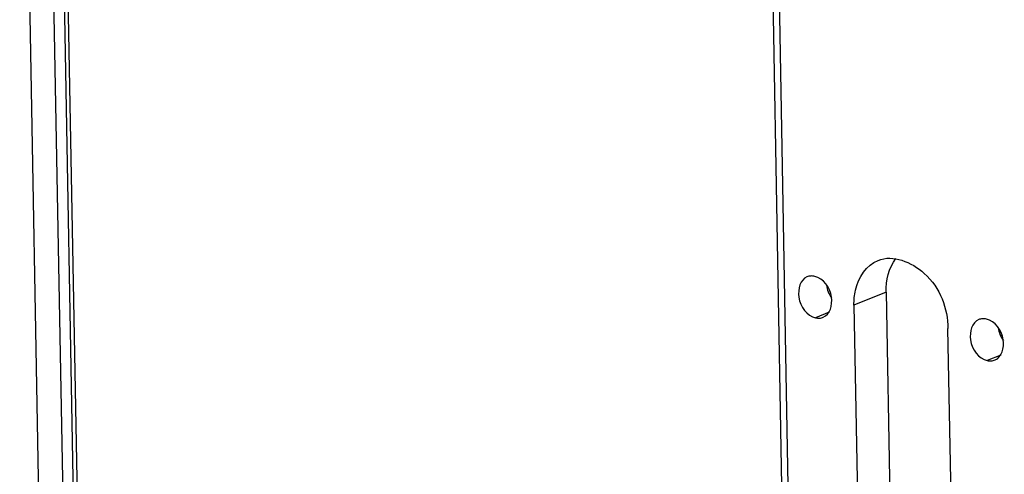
# Paper-space layout 'Sheet' of a CAD drawing. Header units: inches. Extents: x 0.2 to 10.8, y 0.2 to 8.3.
# Tile 242 of 256: x 1.521 to 1.99, y 7.184 to 7.4. Entities that reach past the tile are written whole.
import ezdxf

# ---------------------------------------------------------------- set-up
doc = ezdxf.new("R2010")
doc.units = ezdxf.units.IN
doc.header["$MEASUREMENT"] = 0
doc.layers.get('0').update_dxf_attribs({"lineweight": 5})
doc.layers.add('02___PRT_ALL_AXES', color=7, linetype='Continuous')

psp = doc.layouts.new('Sheet')

# ---------------------------------------------------------------- linework, layer by layer
at = {"color": 0, "linetype": 'ByBlock', "lineweight": -3}
for p, q in [((1.884172, 7.178394), (1.870806, 7.915157)), ((1.873656, 7.916311), (1.887044, 7.178338)), ((1.55754, 6.593259), (1.537789, 7.68195)), ((1.55938, 6.59446), (1.53962, 7.683629)), ((1.539544, 6.681174), (1.521435, 7.679361)), ((1.532696, 7.679889), (1.55247, 6.589949)), ((1.90664, 7.260874), (1.900177, 7.258258)), ((1.988363, 7.240559), (1.9819, 7.237943))]:
    psp.add_line(p, q, dxfattribs=at)
for points in [[(1.905361, 7.273824), (1.905526, 7.27273), (1.906123, 7.270575), (1.907188, 7.268607), (1.907839, 7.267711)], [(1.987085, 7.253509), (1.987249, 7.252414), (1.987846, 7.25026), (1.988912, 7.248292), (1.989562, 7.247396)]]:
    psp.add_open_spline(points, degree=3, knots=[0, 0, 0, 0, 0.4999637, 1, 1, 1, 1], dxfattribs=at)
at = {"layer": '02___PRT_ALL_AXES', "color": 0, "linetype": 'ByBlock', "lineweight": -3}
for p, q in [((1.933767, 7.270449), (1.918487, 7.264265)), ((1.933767, 7.270449), (1.938497, 7.009717)), ((1.918487, 7.264265), (1.92307, 7.011702)), ((1.967717, 7.004378), (1.963204, 7.253149))]:
    psp.add_line(p, q, dxfattribs=at)
for points, knots in [([(1.929966, 7.285589), (1.937031, 7.288447), (1.956839, 7.280385), (1.963032, 7.262654), (1.963204, 7.253149)], [0, 0, 0, 0, 0.4449484, 1, 1, 1, 1]), ([(1.918487, 7.264265), (1.918444, 7.26666), (1.919006, 7.274908), (1.924462, 7.283362), (1.929966, 7.285589)], [0, 0, 0, 0, 0.2874719, 1, 1, 1, 1]), ([(1.896111, 7.277711), (1.8929, 7.276414), (1.890231, 7.266625), (1.89609, 7.259274), (1.900177, 7.258258)], [0, 0, 0, 0, 0.4512753, 1, 1, 1, 1]), ([(1.899819, 7.277957), (1.899202, 7.27811), (1.89793, 7.278229), (1.896685, 7.277942), (1.896111, 7.277711)], [0, 0, 0, 0, 0.506727, 1, 1, 1, 1]), ([(1.903885, 7.258504), (1.907095, 7.2598), (1.909764, 7.26959), (1.903905, 7.276941), (1.899819, 7.277957)], [0, 0, 0, 0, 0.4512753, 1, 1, 1, 1]), ([(1.900177, 7.258258), (1.900793, 7.258105), (1.902065, 7.257986), (1.903311, 7.258272), (1.903885, 7.258504)], [0, 0, 0, 0, 0.506727, 1, 1, 1, 1]), ([(1.977834, 7.257395), (1.974623, 7.256099), (1.971955, 7.24631), (1.977814, 7.238959), (1.9819, 7.237943)], [0, 0, 0, 0, 0.4512753, 1, 1, 1, 1]), ([(1.981542, 7.257641), (1.980926, 7.257794), (1.979654, 7.257913), (1.978408, 7.257627), (1.977834, 7.257395)], [0, 0, 0, 0, 0.506727, 1, 1, 1, 1]), ([(1.985608, 7.238188), (1.988819, 7.239485), (1.991488, 7.249274), (1.985629, 7.256625), (1.981542, 7.257641)], [0, 0, 0, 0, 0.4512753, 1, 1, 1, 1]), ([(1.9819, 7.237943), (1.982517, 7.237789), (1.983789, 7.237671), (1.985034, 7.237957), (1.985608, 7.238188)], [0, 0, 0, 0, 0.506727, 1, 1, 1, 1])]:
    psp.add_open_spline(points, degree=3, knots=knots, dxfattribs=at)
psp.add_open_spline([(1.933767, 7.270449), (1.933666, 7.276025), (1.935049, 7.282092), (1.93845, 7.286512)], degree=3, dxfattribs=at)

doc.saveas('drawing.dxf')
